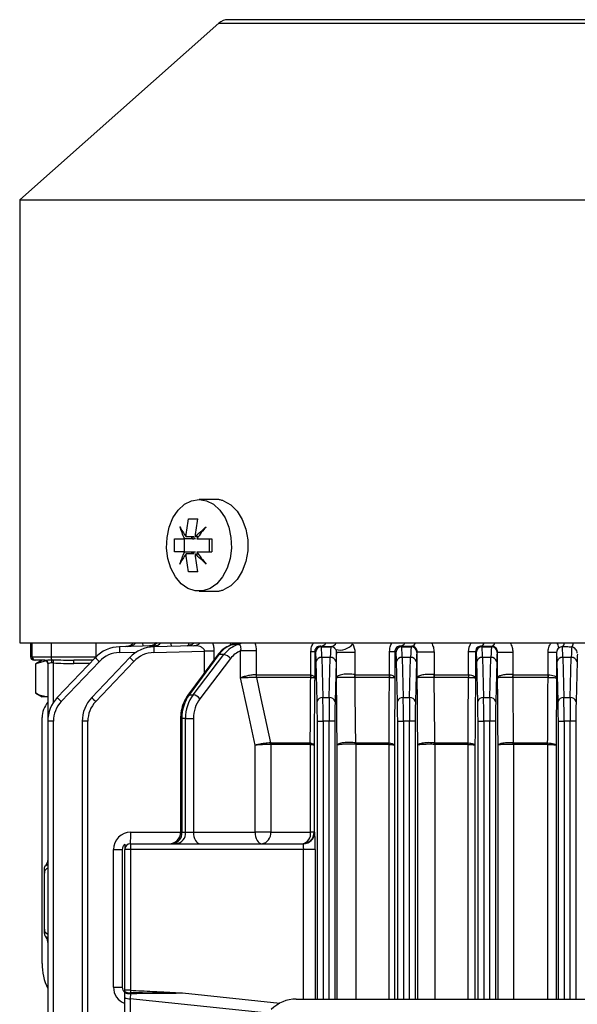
# Model space of a CAD drawing. Header units: millimetres. Extents: x -850 to -69, y -238 to 499.
# Tile 35 of 53: x -534 to -485, y 413 to 499. Entities that reach past the tile are written whole.
import ezdxf

# ---------------------------------------------------------------- set-up
doc = ezdxf.new("R2010")
doc.units = ezdxf.units.MM

msp = doc.modelspace()

# ---------------------------------------------------------------- linework, layer by layer
at = {"color": 7, "linetype": 'Continuous', "lineweight": 25}
for p, q in [((-516.324, 498.881), (-533.684, 483.497)), ((-516.324, 498.881), (-503.996, 498.881)), ((-432.94, 499.182), (-515.528, 499.182)), ((-503.996, 498.881), (-432.144, 498.881)), ((-533.684, 483.497), (-533.684, 444.882)), ((-533.684, 483.497), (-516.272, 483.497)), ((-516.272, 483.497), (-414.784, 483.497)), ((-516.624, 457.382), (-518.058, 457.382)), ((-519.346, 453.957), (-519.346, 452.807)), ((-518.635, 453.957), (-519.303, 453.957)), ((-518.515, 454.127), (-519.183, 454.127)), ((-518.735, 454.127), (-518.635, 453.957)), ((-518.635, 453.957), (-518.515, 453.957)), ((-518.515, 454.127), (-518.515, 453.957)), ((-518.352, 453.957), (-518.515, 453.957)), ((-518.118, 454.127), (-518.37, 454.127)), ((-517.187, 453.957), (-517.187, 452.807)), ((-519.303, 452.807), (-518.635, 452.807)), ((-518.515, 452.638), (-519.183, 452.638)), ((-518.635, 452.807), (-518.735, 452.638)), ((-518.635, 452.807), (-518.515, 452.807)), ((-518.515, 452.638), (-518.515, 452.807)), ((-518.515, 452.807), (-518.352, 452.807)), ((-518.37, 452.638), (-518.118, 452.638)), ((-518.058, 449.382), (-516.624, 449.382)), ((-533.684, 444.882), (-414.784, 444.882)), ((-532.734, 444.882), (-532.734, 443.682)), ((-532.598, 443.682), (-532.598, 444.882)), ((-530.95, 444.882), (-530.95, 443.682)), ((-527.029, 443.682), (-527.029, 444.882)), ((-521.978, 444.625), (-524.994, 444.546)), ((-522.98, 444.882), (-522.943, 444.6)), ((-518.513, 444.637), (-521.994, 444.546)), ((-515.305, 444.677), (-515.261, 444.882)), ((-515.121, 444.734), (-515.17, 444.72)), ((-507.443, 444.591), (-507.398, 444.546)), ((-507.398, 444.546), (-506.57, 444.546)), ((-506.57, 444.546), (-506.545, 444.572)), ((-500.462, 444.61), (-500.398, 444.546)), ((-500.398, 444.546), (-499.57, 444.546)), ((-499.57, 444.546), (-499.52, 444.596)), ((-493.45, 444.598), (-493.398, 444.546)), ((-493.398, 444.546), (-492.57, 444.546)), ((-492.57, 444.546), (-492.527, 444.589)), ((-532.734, 443.682), (-532.598, 443.682)), ((-532.598, 443.682), (-530.95, 443.682)), ((-530.95, 443.682), (-527.029, 443.682)), ((-527.091, 443.612), (-530.41, 440.114)), ((-524.091, 443.612), (-527.41, 440.114)), ((-527.029, 443.682), (-527.029, 443.675)), ((-524.994, 444.046), (-523.515, 444.085)), ((-521.994, 444.046), (-517.574, 444.162)), ((-516.454, 443.814), (-519.031, 440.317)), ((-516.339, 443.862), (-518.915, 440.364)), ((-518.573, 440.364), (-515.89, 443.862)), ((-516.758, 444.162), (-517.574, 444.162)), ((-517.574, 442.294), (-517.574, 444.162)), ((-516.758, 444.162), (-516.758, 443.402)), ((-515.89, 443.862), (-516.339, 443.862)), ((-514.444, 441.851), (-514.444, 444.183)), ((-513.086, 444.183), (-514.444, 444.183)), ((-513.086, 444.183), (-513.086, 442.114)), ((-508.303, 444.126), (-507.978, 444.126)), ((-508.303, 442.11), (-508.303, 444.126)), ((-507.978, 444.126), (-507.978, 441.851)), ((-507.897, 444.046), (-507.978, 444.126)), ((-507.352, 443.612), (-507.265, 440.114)), ((-506.616, 443.612), (-507.352, 443.612)), ((-506.703, 440.114), (-506.616, 443.612)), ((-506.075, 441.851), (-506.075, 444.037)), ((-504.476, 444.037), (-506.075, 444.037)), ((-504.476, 444.037), (-504.476, 442.114)), ((-501.447, 444.135), (-500.987, 444.135)), ((-501.447, 442.112), (-501.447, 444.135)), ((-500.987, 444.135), (-500.987, 441.851)), ((-500.897, 444.046), (-500.987, 444.135)), ((-500.352, 443.612), (-500.265, 440.114)), ((-499.616, 443.612), (-500.352, 443.612)), ((-499.703, 440.114), (-499.616, 443.612)), ((-499.041, 444.075), (-499.071, 444.046)), ((-499.041, 441.851), (-499.041, 444.075)), ((-497.579, 444.075), (-499.041, 444.075)), ((-497.579, 444.075), (-497.579, 442.114)), ((-493.967, 444.115), (-494.564, 444.115)), ((-494.564, 442.113), (-494.564, 444.115)), ((-493.967, 444.115), (-493.967, 441.851)), ((-493.897, 444.046), (-493.967, 444.115)), ((-493.352, 443.612), (-493.265, 440.114)), ((-492.616, 443.612), (-493.352, 443.612)), ((-492.703, 440.114), (-492.616, 443.612)), ((-492.042, 444.075), (-492.071, 444.046)), ((-492.042, 441.851), (-492.042, 444.075)), ((-492.042, 444.075), (-490.716, 444.075)), ((-490.716, 444.075), (-490.716, 442.114)), ((-486.901, 444.049), (-487.635, 444.049)), ((-487.635, 442.114), (-487.635, 444.049)), ((-486.901, 444.049), (-486.901, 441.851)), ((-486.897, 444.046), (-486.901, 444.049)), ((-486.352, 443.612), (-486.265, 440.114)), ((-485.616, 443.612), (-486.352, 443.612)), ((-485.703, 440.114), (-485.616, 443.612)), ((-532.299, 443.382), (-532.434, 443.382)), ((-531.48, 443.382), (-532.299, 443.382)), ((-531.734, 443.382), (-532.274, 443.071)), ((-531.382, 443.334), (-532.274, 443.07)), ((-532.274, 443.07), (-532.218, 443.088)), ((-532.274, 440.495), (-532.274, 443.07)), ((-531.234, 443.082), (-531.234, 438.049)), ((-531.2, 443.082), (-531.234, 443.082)), ((-530.747, 439.688), (-530.747, 443.144)), ((-530.061, 439.77), (-526.741, 443.268)), ((-527.309, 443.382), (-528.968, 443.382)), ((-527.594, 443.082), (-528.96, 443.082)), ((-527.061, 439.77), (-523.741, 443.268)), ((-515.308, 443.518), (-517.991, 440.02)), ((-507.765, 439.77), (-507.852, 443.268)), ((-506.116, 443.268), (-506.203, 439.77)), ((-500.765, 439.77), (-500.852, 443.268)), ((-499.116, 443.268), (-499.203, 439.77)), ((-493.765, 439.77), (-493.852, 443.268)), ((-492.116, 443.268), (-492.203, 439.77)), ((-486.765, 439.77), (-486.852, 443.268)), ((-485.116, 443.268), (-485.203, 439.77)), ((-513.083, 442.114), (-508.35, 442.114)), ((-508.327, 441.855), (-513.057, 441.855)), ((-504.476, 442.114), (-501.485, 442.114)), ((-501.467, 441.855), (-504.456, 441.855)), ((-497.579, 442.114), (-494.593, 442.114)), ((-494.579, 441.855), (-497.564, 441.855)), ((-490.716, 442.114), (-487.655, 442.114)), ((-487.646, 441.855), (-490.704, 441.855)), ((-532.274, 440.495), (-532.218, 440.477)), ((-532.274, 440.494), (-531.734, 440.182)), ((-531.219, 440.182), (-531.734, 440.182)), ((-518.915, 440.364), (-518.573, 440.364)), ((-507.265, 440.114), (-506.703, 440.114)), ((-500.265, 440.114), (-499.703, 440.114)), ((-493.265, 440.114), (-492.703, 440.114)), ((-486.265, 440.114), (-485.703, 440.114)), ((-531.734, 416.954), (-531.734, 438.382)), ((-530.747, 438.049), (-531.234, 438.049)), ((-531.234, 438.049), (-531.234, 338.716)), ((-530.747, 338.716), (-530.747, 438.049)), ((-527.747, 438.049), (-528.234, 438.049)), ((-528.234, 438.049), (-528.234, 338.716)), ((-527.747, 338.716), (-527.747, 438.049)), ((-519.661, 438.299), (-519.661, 428.382)), ((-519.557, 438.299), (-519.661, 438.299)), ((-519.236, 438.299), (-519.557, 438.299)), ((-519.557, 438.299), (-519.557, 428.382)), ((-519.236, 438.299), (-518.546, 438.299)), ((-519.236, 428.382), (-519.236, 438.299)), ((-518.546, 438.299), (-518.546, 428.382)), ((-507.747, 438.049), (-507.247, 438.049)), ((-507.747, 413.844), (-507.747, 438.049)), ((-506.721, 438.049), (-507.247, 438.049)), ((-507.247, 438.049), (-507.247, 413.844)), ((-506.221, 438.049), (-506.721, 438.049)), ((-506.721, 413.844), (-506.721, 438.049)), ((-506.221, 438.049), (-506.221, 413.844)), ((-500.747, 438.049), (-500.247, 438.049)), ((-500.747, 413.844), (-500.747, 438.049)), ((-499.721, 438.049), (-500.247, 438.049)), ((-500.247, 438.049), (-500.247, 413.844)), ((-499.221, 438.049), (-499.721, 438.049)), ((-499.721, 413.844), (-499.721, 438.049)), ((-499.221, 438.049), (-499.221, 413.844)), ((-493.747, 438.049), (-493.247, 438.049)), ((-493.747, 413.844), (-493.747, 438.049)), ((-492.721, 438.049), (-493.247, 438.049)), ((-493.247, 438.049), (-493.247, 413.844)), ((-492.221, 438.049), (-492.721, 438.049)), ((-492.721, 413.844), (-492.721, 438.049)), ((-492.221, 438.049), (-492.221, 413.844)), ((-486.747, 438.049), (-486.247, 438.049)), ((-486.747, 413.844), (-486.747, 438.049)), ((-485.721, 438.049), (-486.247, 438.049)), ((-486.247, 438.049), (-486.247, 413.844)), ((-485.221, 438.049), (-485.721, 438.049)), ((-485.721, 413.844), (-485.721, 438.049)), ((-485.221, 438.049), (-485.221, 413.844)), ((-513.169, 428.382), (-513.169, 435.973)), ((-511.824, 436.168), (-508.363, 436.168)), ((-511.812, 436.039), (-511.812, 428.382)), ((-511.811, 436.039), (-511.812, 436.039)), ((-508.351, 436.039), (-511.811, 436.039)), ((-508.339, 428.382), (-508.339, 436.038)), ((-508.036, 435.973), (-508.036, 428.382)), ((-506.024, 413.844), (-506.024, 435.973)), ((-504.418, 436.168), (-501.499, 436.168)), ((-501.489, 436.039), (-504.407, 436.039)), ((-504.407, 436.039), (-504.407, 413.844)), ((-501.479, 413.844), (-501.479, 436.038)), ((-501.037, 435.973), (-501.037, 413.844)), ((-498.995, 413.844), (-498.995, 435.973)), ((-497.528, 436.168), (-494.61, 436.168)), ((-494.603, 436.039), (-497.52, 436.039)), ((-497.52, 436.039), (-497.52, 413.844)), ((-494.596, 413.844), (-494.596, 436.038)), ((-494.012, 435.973), (-494.012, 413.844)), ((-491.998, 413.844), (-491.998, 435.973)), ((-490.669, 436.168), (-487.679, 436.168)), ((-487.674, 436.039), (-490.663, 436.039)), ((-490.663, 436.039), (-490.663, 413.844)), ((-487.669, 413.844), (-487.669, 436.039)), ((-486.944, 435.973), (-486.944, 413.844)), ((-524.008, 428.382), (-519.661, 428.382)), ((-519.661, 428.382), (-519.557, 428.382)), ((-519.557, 428.382), (-519.236, 428.382)), ((-519.236, 428.382), (-518.546, 428.382)), ((-518.546, 428.382), (-513.169, 428.382)), ((-511.812, 428.382), (-513.169, 428.382)), ((-511.812, 428.382), (-508.339, 428.382)), ((-508.036, 428.382), (-508.339, 428.382)), ((-508.036, 428.382), (-507.978, 428.382)), ((-524.034, 427.382), (-524.034, 426.882)), ((-524.034, 427.382), (-508.978, 427.382)), ((-525.508, 426.882), (-524.713, 426.882)), ((-525.508, 414.882), (-525.508, 426.882)), ((-524.713, 414.882), (-524.713, 426.882)), ((-524.034, 426.882), (-524.534, 426.882)), ((-524.534, 414.618), (-524.534, 426.882)), ((-524.034, 426.882), (-524.034, 414.618)), ((-508.939, 426.882), (-524.034, 426.882)), ((-507.939, 426.882), (-508.939, 426.882)), ((-508.939, 413.844), (-508.939, 426.882)), ((-507.939, 426.882), (-507.939, 413.844)), ((-531.534, 419.949), (-531.534, 424.815)), ((-531.475, 419.333), (-531.463, 419.318)), ((-525.508, 414.882), (-524.713, 414.882)), ((-524.034, 414.618), (-524.534, 414.618)), ((-524.534, 414), (-524.534, 414.405)), ((-519.492, 414.382), (-511.01, 413.494)), ((-524.534, 410.981), (-524.534, 414)), ((-524.041, 414.34), (-524.047, 413.879)), ((-524.047, 413.879), (-524.047, 410.86)), ((-512.078, 412.625), (-524.047, 413.879)), ((-509.588, 413.844), (-438.881, 413.844))]:
    msp.add_line(p, q, dxfattribs=at)
at = {"color": 7, "linetype": 'Continuous', "lineweight": 25, "flags": 128}
for points in [[(-518.058, 457.382), (-517.405, 457.275), (-516.788, 456.957), (-516.24, 456.447), (-515.789, 455.771), (-515.461, 454.967), (-515.272, 454.077), (-515.234, 453.15), (-515.348, 452.235), (-515.608, 451.382), (-516, 450.637), (-516.503, 450.041), (-517.09, 449.624), (-517.729, 449.41), (-518.386, 449.41), (-519.025, 449.624), (-519.612, 450.041), (-520.115, 450.637), (-520.507, 451.382), (-520.767, 452.235), (-520.881, 453.15), (-520.843, 454.077), (-520.655, 454.967), (-520.326, 455.771), (-519.876, 456.447), (-519.327, 456.957), (-518.71, 457.275), (-518.058, 457.382)], [(-515.916, 457.255), (-515.287, 456.907), (-514.733, 456.358), (-514.288, 455.638), (-513.976, 454.79), (-513.815, 453.861), (-513.815, 452.904), (-513.976, 451.975), (-514.288, 451.127), (-514.733, 450.407), (-515.287, 449.858), (-515.916, 449.509)], [(-513.169, 435.973), (-513.789, 438.829), (-514.444, 441.851)], [(-513.057, 441.855), (-512.666, 440.051), (-511.824, 436.168)], [(-518.546, 428.382), (-518.534, 428.187), (-518.501, 428), (-518.446, 427.827), (-518.373, 427.675), (-518.284, 427.551), (-518.182, 427.459), (-518.071, 427.402), (-517.956, 427.382)], [(-513.169, 428.382), (-513.158, 428.187), (-513.124, 428), (-513.07, 427.827), (-512.996, 427.675), (-512.907, 427.551), (-512.805, 427.459), (-512.695, 427.402), (-512.58, 427.382)]]:
    msp.add_lwpolyline(points, dxfattribs=at)
at = {"color": 7, "linetype": 'Continuous', "lineweight": 25}
for centre, radius, start, end in [((-515.528, 497.982), 1.2, 90, 131.54424), ((-524.915, 441.547), 3, 91.5, 136.5), ((-520.216, 444.296), 4.784, 177.00545, 182.99455), ((-524.475, 445.524), 0.964, 271.63451, 318.29232), ((-524.274, 445.523), 0.958, 271.65348, 318.02671), ((-521.915, 441.547), 3, 91.5, 136.5), ((-522.387, 445.516), 0.901, 271.79538, 315.36124), ((-517.216, 444.296), 4.784, 177.00545, 182.99455), ((-522.006, 445.514), 0.889, 271.81611, 314.77551), ((-519.118, 445.432), 0.81, 272.15099, 317.32443), ((-518.543, 445.428), 0.792, 272.16633, 316.41905), ((-515.309, 445.431), 0.723, 285.10978, 310.58385), ((-514.818, 445.418), 0.71, 285.31426, 311.00053), ((-507.397, 444.046), 0.5, 90.04597, 179.95403), ((-507.5, 445.166), 0.578, 275.71369, 330.61035), ((-506.571, 444.046), 0.5, 29.61523, 89.95391), ((-506.61, 445.14), 0.572, 276.5081, 333.24906), ((-505.822, 445.797), 1.536, 258.20316, 318.88283), ((-500.397, 444.046), 0.5, 90.04597, 179.95403), ((-500.538, 445.056), 0.452, 279.71563, 337.45253), ((-499.571, 444.046), 0.5, 0.04597, 89.95403), ((-499.605, 445.036), 0.448, 280.93793, 339.91701), ((-493.397, 444.046), 0.5, 90.04597, 179.95403), ((-493.568, 444.96), 0.38, 288.08102, 348.28673), ((-492.571, 444.046), 0.5, 0.04597, 89.95403), ((-492.658, 444.947), 0.381, 289.97789, 350.23619), ((-486.397, 444.046), 0.5, 129.47988, 179.95518), ((-487.332, 444.467), 0.618, 356.71985, 42.26638), ((-486.744, 444.916), 0.517, 312.58303, 356.33535), ((-486.061, 444.935), 0.639, 319.21084, 355.26614), ((-532.434, 443.682), 0.3, 180, 270), ((-532.299, 443.682), 0.3, 179.93359, 269.93344), ((-529.979, 443.651), 0.972, 178.14024, 194.07842), ((-522.172, 448.259), 6.767, 223.37043, 227.52502), ((-524.928, 441.547), 2.5, 91.5, 136.5), ((-519.172, 448.259), 6.767, 223.37043, 227.52502), ((-521.928, 441.547), 2.5, 91.5, 136.5), ((-516.349, 443.725), 0.137, 85.46084, 139.45151), ((-516.052, 442.924), 0.952, 38.60144, 80.19576), ((-507.409, 443.16), 0.455, 82.75815, 166.34371), ((-506.559, 443.16), 0.455, 13.65629, 97.24185), ((-500.409, 443.16), 0.455, 82.75815, 166.34371), ((-499.559, 443.16), 0.455, 13.65629, 97.24185), ((-493.409, 443.16), 0.455, 82.75815, 166.34371), ((-492.559, 443.16), 0.455, 13.65629, 97.24185), ((-486.409, 443.16), 0.455, 82.75815, 166.34371), ((-485.559, 443.16), 0.455, 13.65629, 97.24185), ((-531.534, 443.082), 0.3, 0, 90), ((-531.491, 443.092), 0.29, 358.0807, 87.94259), ((-531.54, 443.146), 0.674, 0.03304, 23.46154), ((-536.897, 443.623), 6.169, 355.54068, 358.04633), ((-531.831, 443.157), 2.872, 358.50461, 4.49436), ((-511.8, 442.12), 1.286, 180.27504, 191.89261), ((-511.799, 442.113), 1.284, 179.96802, 191.59821), ((-506.895, 442.113), 1.456, 179.96244, 190.20268), ((-506.889, 441.978), 1.42, 174.65249, 184.80701), ((-502.839, 441.994), 1.66, 175.76979, 184.71026), ((-502.839, 442.113), 1.637, 179.9606, 189.05525), ((-499.672, 442.113), 1.813, 179.96068, 188.16671), ((-499.663, 441.977), 1.789, 175.67578, 183.85067), ((-495.439, 441.994), 2.158, 176.78061, 183.65726), ((-495.468, 442.113), 2.112, 179.96255, 187.003), ((-492.175, 442.113), 2.417, 179.96516, 186.11103), ((-492.165, 441.976), 2.402, 176.71638, 182.84855), ((-487.668, 441.996), 3.06, 177.78259, 182.63095), ((-487.735, 442.113), 2.981, 179.96985, 184.9508), ((-483.998, 442.112), 3.657, 179.97444, 184.03321), ((-483.988, 441.972), 3.65, 177.7681, 181.81978), ((-528.234, 438.049), 3, 136.5, 180), ((-525.491, 444.762), 6.767, 223.37043, 227.52502), ((-525.234, 438.049), 3, 136.5, 180), ((-522.491, 444.762), 6.767, 223.37043, 227.52502), ((-518.926, 440.228), 0.137, 85.46489, 139.40779), ((-518.735, 439.426), 0.952, 38.60144, 80.19576), ((-507.322, 439.663), 0.455, 82.75815, 166.34371), ((-506.646, 439.663), 0.455, 13.65629, 97.24185), ((-500.322, 439.663), 0.455, 82.75815, 166.34371), ((-499.646, 439.663), 0.455, 13.65629, 97.24185), ((-493.322, 439.663), 0.455, 82.75815, 166.34371), ((-492.646, 439.663), 0.455, 13.65629, 97.24185), ((-486.322, 439.663), 0.455, 82.75815, 166.34371), ((-485.646, 439.663), 0.455, 13.65629, 97.24185), ((-529.734, 438.382), 2, 138.59038, 180), ((-528.247, 438.049), 2.5, 136.5, 180), ((-525.247, 438.049), 2.5, 136.5, 180), ((-512.456, 436.035), 0.644, 0.28581, 11.88372), ((-512.454, 436.039), 0.643, 359.96792, 11.57988), ((-509.057, 436.039), 0.706, 359.9634, 10.52727), ((-509.022, 436.103), 0.686, 354.49123, 4.953), ((-505.231, 436.101), 0.806, 355.64103, 4.84629), ((-505.203, 436.039), 0.795, 359.96083, 9.32294), ((-502.368, 436.039), 0.879, 359.96053, 8.42875), ((-502.342, 436.105), 0.865, 355.5411, 3.97879), ((-498.582, 436.1), 1.049, 356.683, 3.75802), ((-498.545, 436.039), 1.026, 359.96208, 7.20878), ((-495.774, 436.039), 1.171, 359.96449, 6.3102), ((-495.755, 436.107), 1.162, 356.61293, 2.94909), ((-492.16, 436.098), 1.488, 357.71534, 2.69943), ((-492.112, 436.039), 1.449, 359.9692, 5.09342), ((-489.443, 436.039), 1.769, 359.97372, 4.1688), ((-489.431, 436.109), 1.763, 357.69747, 1.88927), ((-524.008, 426.882), 1.5, 90, 180), ((-533.578, 428.133), 9.573, 355.50564, 1.49539), ((-520.661, 428.382), 1, 270, 0), ((-520.467, 428.289), 0.915, 277.37833, 5.84003), ((-520.146, 428.289), 0.915, 277.37833, 5.84003), ((-512.713, 428.28), 0.907, 278.45914, 6.48747), ((-509.036, 428.382), 1, 270.00982, 0.00982), ((-509.22, 428.254), 0.891, 281.94541, 8.29563), ((-508.978, 428.382), 1, 270.00982, 0.00982), ((-524.034, 426.882), 0.5, 90, 180), ((-531.049, 424.812), 0.485, 112.41526, 179.54507), ((-531.049, 419.953), 0.485, 180.45493, 247.58474), ((-526.734, 416.954), 5, 180, 205.84193), ((-524.008, 414.882), 1.5, 180, 249.46469), ((-524.157, 415.1), 0.695, 237.10464, 279.7481), ((-524.161, 415.346), 1.013, 248.38605, 276.80933), ((-524.159, 414.468), 0.6, 231.2963, 280.75469), ((-509.588, 410.774), 3.07, 90, 135)]:
    msp.add_arc(centre, radius, start, end, dxfattribs=at)
for centre, major_axis, ratio, start_param, end_param in [((-514.643, 441.797), (0, 3), 0.779016, 0.205816, 0.811578), ((-514.137, 441.797), (0, 3), 0.805643, 0.205816, 0.811578), ((-474.234, 445.622), (51.5, 0), 0.026186, 4.011589, 4.034189), ((-507.399, 441.547), (0, 3), 0.021822, 5.471607, 6.257005), ((-506.569, 441.547), (0, 3), 0.021822, 0.02618, 0.811578), ((-474.234, 445.771), (51.5, 0), 0.026186, 4.178036, 4.19916), ((-500.399, 441.547), (0, 3), 0.021822, 5.471607, 6.257005), ((-499.569, 441.547), (0, 3), 0.021822, 0.02618, 0.811578), ((-474.234, 445.85), (51.5, 0), 0.026186, 4.330011, 4.349249), ((-493.399, 441.547), (0, 3), 0.021822, 5.471607, 6.257005), ((-492.569, 441.547), (0, 3), 0.021822, 0.02618, 0.811578), ((-486.399, 441.547), (0, 3), 0.021822, 5.471607, 6.192307), ((-485.569, 441.547), (0, 3), 0.021822, 0.138989, 0.811578), ((-513.842, 441.797), (0, 2.5), 0.808305, 0.302547, 0.811578), ((-507.899, 441.547), (0, 2.5), 0.026186, 5.471607, 6.257005), ((-506.069, 441.547), (0, 2.5), 0.026186, 0.089677, 0.811578), ((-500.899, 441.547), (0, 2.5), 0.026186, 5.471607, 6.257005), ((-499.069, 441.547), (0, 2.5), 0.026186, 0.02618, 0.811578), ((-493.899, 441.547), (0, 2.5), 0.026186, 5.471607, 6.257005), ((-492.069, 441.547), (0, 2.5), 0.026186, 0.02618, 0.811578), ((-486.899, 441.547), (0, 2.5), 0.026186, 5.471607, 6.257005), ((-485.069, 441.547), (0, 2.5), 0.026186, 0.337454, 0.811578), ((-528.96, 443.682), (4.058, 0), 0.14786, 4.256349, 4.712389), ((-528.968, 443.682), (4.006, 0), 0.074891, 4.256349, 4.712389), ((-517.22, 438.299), (0, 3), 0.779016, 0.811578, 1.570796), ((-516.819, 438.299), (0, 3), 0.805643, 0.811578, 1.570796), ((-507.312, 438.049), (0, 3), 0.021822, 4.712389, 5.471607), ((-506.656, 438.049), (0, 3), 0.021822, 0.811578, 1.570796), ((-500.312, 438.049), (0, 3), 0.021822, 4.712389, 5.471607), ((-499.656, 438.049), (0, 3), 0.021822, 0.811578, 1.570796), ((-493.312, 438.049), (0, 3), 0.021822, 4.712389, 5.471607), ((-492.656, 438.049), (0, 3), 0.021822, 0.811578, 1.570796), ((-486.312, 438.049), (0, 3), 0.021822, 4.712389, 5.471607), ((-485.656, 438.049), (0, 3), 0.021822, 0.811578, 1.570796), ((-516.525, 438.299), (0, 2.5), 0.808305, 0.811578, 1.570796), ((-507.812, 438.049), (0, 2.5), 0.026186, 4.712389, 5.471607), ((-506.156, 438.049), (0, 2.5), 0.026186, 0.811578, 1.570796), ((-500.812, 438.049), (0, 2.5), 0.026186, 4.712389, 5.471607), ((-499.156, 438.049), (0, 2.5), 0.026186, 0.811578, 1.570796), ((-493.812, 438.049), (0, 2.5), 0.026186, 4.712389, 5.471607), ((-492.156, 438.049), (0, 2.5), 0.026186, 0.811578, 1.570796), ((-486.812, 438.049), (0, 2.5), 0.026186, 4.712389, 5.471607), ((-485.156, 438.049), (0, 2.5), 0.026186, 0.811578, 1.570796), ((-507.978, 426.882), (0, 1.5), 0.026186, 4.712389, 6.283185), ((-508.978, 426.882), (0, 0.5), 0.078558, 4.712389, 6.283185)]:
    msp.add_ellipse(centre, major_axis=major_axis, ratio=ratio, start_param=start_param, end_param=end_param, dxfattribs=at)
for points, knots in [([(-515.916, 457.255), (-515.964, 457.272), (-516.058, 457.304), (-516.2, 457.339), (-516.342, 457.364), (-516.483, 457.38), (-516.577, 457.381), (-516.624, 457.382)], [0, 0, 0, 0, 0.202583, 0.403872, 0.60387, 0.802578, 1, 1, 1, 1]), ([(-516.624, 449.382), (-516.577, 449.383), (-516.483, 449.385), (-516.342, 449.401), (-516.2, 449.426), (-516.058, 449.461), (-515.964, 449.493), (-515.916, 449.509)], [0, 0, 0, 0, 0.197422, 0.39613, 0.596128, 0.797417, 1, 1, 1, 1]), ([(-523.877, 444.792), (-523.908, 444.763), (-524.009, 444.666), (-524.223, 444.569), (-524.391, 444.575), (-524.447, 444.577)], [0, 0, 0, 0, 0.2270687, 0.7433121, 1, 1, 1, 1]), ([(-521.806, 444.887), (-521.806, 444.887), (-521.801, 444.898), (-521.822, 444.856), (-521.922, 444.756), (-522.115, 444.634), (-522.286, 444.636), (-522.361, 444.637)], [0, 0, 0, 0, 0.004352, 0.185754, 0.421046, 0.7457, 1, 1, 1, 1]), ([(-521.644, 444.555), (-521.688, 444.574), (-521.796, 444.621), (-521.91, 444.623), (-521.978, 444.625)], [0, 0, 0, 0, 0.40546, 1, 1, 1, 1]), ([(-520.535, 444.882), (-520.512, 444.793), (-520.488, 444.698), (-520.48, 444.59), (-520.48, 444.585)], [0, 0, 0, 0, 0.954382, 1, 1, 1, 1]), ([(-518.781, 444.739), (-518.787, 444.732), (-518.801, 444.716), (-518.93, 444.629), (-519.04, 444.639), (-519.085, 444.642)], [0, 0, 0, 0, 0.310094, 0.711079, 1, 1, 1, 1]), ([(-518.969, 444.643), (-518.965, 444.674), (-518.956, 444.761), (-518.932, 444.835), (-518.917, 444.882)], [0, 0, 0, 0, 0.3629644, 1, 1, 1, 1]), ([(-517.574, 444.162), (-517.571, 444.216), (-517.587, 444.269), (-517.639, 444.357), (-517.674, 444.392), (-517.787, 444.485), (-517.875, 444.526), (-518.141, 444.62), (-518.328, 444.642), (-518.513, 444.637)], [0, 0, 0, 0, 0.125, 0.125, 0.25, 0.25, 0.5, 0.5, 1, 1, 1, 1]), ([(-516.876, 444.882), (-516.839, 444.776), (-516.809, 444.66), (-516.768, 444.416), (-516.758, 444.29), (-516.758, 444.162)], [0, 0, 0, 0, 0.5, 0.5, 1, 1, 1, 1]), ([(-515.157, 444.73), (-515.273, 444.693), (-515.584, 444.593), (-516.043, 444.301), (-516.319, 443.974), (-516.454, 443.814)], [0, 0, 0, 0, 0.234105, 0.625647, 1, 1, 1, 1]), ([(-515.031, 444.794), (-515.03, 444.796), (-515.024, 444.804), (-515.07, 444.757), (-515.142, 444.74), (-515.173, 444.733)], [0, 0, 0, 0, 0.132896, 0.614794, 1, 1, 1, 1]), ([(-514.631, 444.734), (-514.713, 444.733), (-514.795, 444.733), (-514.877, 444.733), (-514.958, 444.733), (-515.04, 444.733), (-515.121, 444.734)], [0, 0, 0, 0, 0.0004019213, 0.0004019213, 0.0004019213, 0.0008038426, 0.0008038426, 0.0008038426, 0.0008038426]), ([(-514.444, 444.183), (-514.419, 444.247), (-514.403, 444.313), (-514.393, 444.442), (-514.4, 444.505), (-514.456, 444.668), (-514.538, 444.735), (-514.631, 444.734)], [0, 0, 0, 0, 0.25, 0.25, 0.5, 0.5, 1, 1, 1, 1]), ([(-508.303, 444.126), (-508.303, 444.265), (-508.284, 444.401), (-508.211, 444.657), (-508.159, 444.776), (-508.095, 444.882)], [0, 0, 0, 0, 0.5, 0.5, 1, 1, 1, 1]), ([(-507.443, 444.591), (-507.544, 444.598), (-507.644, 444.58), (-507.789, 444.499), (-507.836, 444.463), (-507.903, 444.379), (-507.925, 444.346), (-507.953, 444.278), (-507.961, 444.253), (-507.974, 444.194), (-507.978, 444.161), (-507.978, 444.126)], [0, 0, 0, 0, 0.5, 0.5, 0.75, 0.75, 0.875, 0.875, 0.9375, 0.9375, 1, 1, 1, 1]), ([(-506.136, 444.293), (-506.165, 444.349), (-506.197, 444.39), (-506.265, 444.458), (-506.299, 444.484), (-506.404, 444.547), (-506.474, 444.567), (-506.545, 444.572)], [0, 0, 0, 0, 0.25, 0.25, 0.5, 0.5, 1, 1, 1, 1]), ([(-501.447, 444.135), (-501.447, 444.269), (-501.429, 444.402), (-501.361, 444.653), (-501.31, 444.774), (-501.246, 444.882)], [0, 0, 0, 0, 0.5, 0.5, 1, 1, 1, 1]), ([(-500.462, 444.61), (-500.514, 444.613), (-500.566, 444.608), (-500.668, 444.583), (-500.719, 444.562), (-500.817, 444.5), (-500.865, 444.459), (-500.927, 444.367), (-500.947, 444.33), (-500.977, 444.242), (-500.987, 444.189), (-500.987, 444.135)], [0, 0, 0, 0, 0.25, 0.25, 0.5, 0.5, 0.75, 0.75, 0.875, 0.875, 1, 1, 1, 1]), ([(-499.041, 444.075), (-499.041, 444.173), (-499.069, 444.261), (-499.14, 444.393), (-499.184, 444.443), (-499.322, 444.559), (-499.422, 444.592), (-499.52, 444.596)], [0, 0, 0, 0, 0.25, 0.25, 0.5, 0.5, 1, 1, 1, 1]), ([(-497.805, 444.882), (-497.733, 444.764), (-497.677, 444.635), (-497.599, 444.361), (-497.579, 444.22), (-497.579, 444.075)], [0, 0, 0, 0, 0.5, 0.5, 1, 1, 1, 1]), ([(-493.45, 444.598), (-493.561, 444.602), (-493.67, 444.574), (-493.819, 444.466), (-493.865, 444.419), (-493.94, 444.29), (-493.967, 444.204), (-493.967, 444.115)], [0, 0, 0, 0, 0.5, 0.5, 0.75, 0.75, 1, 1, 1, 1]), ([(-492.042, 444.075), (-492.042, 444.157), (-492.062, 444.235), (-492.124, 444.366), (-492.167, 444.42), (-492.308, 444.546), (-492.418, 444.586), (-492.527, 444.589)], [0, 0, 0, 0, 0.25, 0.25, 0.5, 0.5, 1, 1, 1, 1]), ([(-490.944, 444.882), (-490.87, 444.763), (-490.813, 444.633), (-490.735, 444.359), (-490.716, 444.219), (-490.716, 444.075)], [0, 0, 0, 0, 0.5, 0.5, 1, 1, 1, 1]), ([(-487.635, 444.049), (-487.635, 444.199), (-487.614, 444.344), (-487.528, 444.627), (-487.466, 444.761), (-487.385, 444.882)], [0, 0, 0, 0, 0.5, 0.5, 1, 1, 1, 1]), ([(-486.715, 444.432), (-486.768, 444.39), (-486.814, 444.337), (-486.881, 444.206), (-486.901, 444.128), (-486.901, 444.049)], [0, 0, 0, 0, 0.5, 0.5, 1, 1, 1, 1]), ([(-485.578, 444.518), (-485.73, 444.522), (-485.881, 444.525), (-486.033, 444.528), (-486.153, 444.53), (-486.273, 444.533), (-486.393, 444.535)], [0, 0, 0, 0, 0.0004622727, 0.0004622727, 0.0004622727, 0.0008282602, 0.0008282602, 0.0008282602, 0.0008282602]), ([(-485.094, 443.991), (-485.106, 444.12), (-485.153, 444.247), (-485.324, 444.444), (-485.446, 444.509), (-485.578, 444.518)], [0, 0, 0, 0, 0.5, 0.5, 1, 1, 1, 1]), ([(-506.075, 444.037), (-506.075, 444.088), (-506.081, 444.136), (-506.103, 444.222), (-506.118, 444.259), (-506.136, 444.293)], [0, 0, 0, 0, 0.5, 0.5, 1, 1, 1, 1]), ([(-531.48, 443.382), (-531.411, 443.382), (-531.326, 443.39), (-531.137, 443.405), (-531.032, 443.412), (-530.922, 443.414)], [0, 0, 0, 0, 0.5, 0.5, 1, 1, 1, 1]), ([(-530.866, 443.146), (-530.942, 443.141), (-531.012, 443.126), (-531.126, 443.097), (-531.172, 443.082), (-531.2, 443.082)], [0, 0, 0, 0, 0.5, 0.5, 1, 1, 1, 1]), ([(-513.086, 442.114), (-513.168, 442.112), (-513.268, 442.103), (-513.492, 442.074), (-513.615, 442.054), (-513.863, 442.006), (-513.99, 441.977), (-514.23, 441.916), (-514.345, 441.883), (-514.444, 441.851)], [0, 0, 0, 0, 0.25, 0.25, 0.5, 0.5, 0.75, 0.75, 1, 1, 1, 1]), ([(-513.058, 441.855), (-513.141, 441.855), (-513.241, 441.855), (-513.469, 441.855), (-513.593, 441.854), (-513.847, 441.853), (-513.977, 441.853), (-514.223, 441.852), (-514.341, 441.851), (-514.444, 441.851)], [0, 0, 0, 0, 0.25, 0.25, 0.5, 0.5, 0.75, 0.75, 1, 1, 1, 1]), ([(-508.363, 436.168), (-508.356, 437.17), (-508.35, 438.173), (-508.344, 439.177), (-508.338, 440.069), (-508.333, 440.962), (-508.327, 441.855)], [0, 0, 0, 0, 0.003215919, 0.003215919, 0.003215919, 0.006072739, 0.006072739, 0.006072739, 0.006072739]), ([(-508.304, 441.859), (-508.202, 441.858), (-508.123, 441.857), (-508.04, 441.854), (-508.018, 441.854), (-507.988, 441.852), (-507.98, 441.852), (-507.978, 441.851)], [0, 0, 0, 0, 0.5, 0.5, 0.75, 0.75, 1, 1, 1, 1]), ([(-508.303, 442.11), (-508.201, 442.076), (-508.122, 442.035), (-508.039, 441.969), (-508.018, 441.946), (-507.988, 441.899), (-507.98, 441.875), (-507.978, 441.851)], [0, 0, 0, 0, 0.5, 0.5, 0.75, 0.75, 1, 1, 1, 1]), ([(-507.978, 441.851), (-507.987, 440.872), (-507.997, 439.895), (-508.007, 438.918), (-508.016, 437.936), (-508.026, 436.954), (-508.036, 435.973)], [0, 0, 0, 0, 0.003131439, 0.003131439, 0.003131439, 0.006283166, 0.006283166, 0.006283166, 0.006283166]), ([(-504.495, 442.116), (-504.569, 442.133), (-504.649, 442.145), (-504.822, 442.164), (-504.913, 442.169), (-505.186, 442.173), (-505.375, 442.159), (-505.696, 442.103), (-505.831, 442.061), (-505.972, 441.988), (-506.008, 441.961), (-506.058, 441.907), (-506.072, 441.879), (-506.075, 441.851)], [0, 0, 0, 0, 0.125, 0.125, 0.25, 0.25, 0.5, 0.5, 0.75, 0.75, 0.875, 0.875, 1, 1, 1, 1]), ([(-504.494, 441.857), (-504.568, 441.858), (-504.648, 441.858), (-504.82, 441.859), (-504.911, 441.859), (-505.185, 441.859), (-505.373, 441.858), (-505.695, 441.857), (-505.831, 441.856), (-505.971, 441.854), (-506.008, 441.854), (-506.058, 441.852), (-506.072, 441.851), (-506.075, 441.851)], [0, 0, 0, 0, 0.125, 0.125, 0.25, 0.25, 0.5, 0.5, 0.75, 0.75, 0.875, 0.875, 1, 1, 1, 1]), ([(-506.024, 435.973), (-506.031, 436.798), (-506.038, 437.624), (-506.045, 438.449), (-506.055, 439.583), (-506.065, 440.716), (-506.075, 441.851)], [0, 0, 0, 0, 0.002609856, 0.002609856, 0.002609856, 0.006191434, 0.006191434, 0.006191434, 0.006191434]), ([(-504.494, 441.857), (-504.482, 440.807), (-504.47, 439.757), (-504.457, 438.708), (-504.448, 437.861), (-504.438, 437.015), (-504.428, 436.169)], [0.000131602, 0.000131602, 0.000131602, 0.000131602, 0.003445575, 0.003445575, 0.003445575, 0.006120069, 0.006120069, 0.006120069, 0.006120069]), ([(-501.499, 436.168), (-501.493, 437.167), (-501.488, 438.166), (-501.482, 439.166), (-501.477, 440.062), (-501.472, 440.959), (-501.467, 441.855)], [0, 0, 0, 0, 0.003152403, 0.003152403, 0.003152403, 0.005978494, 0.005978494, 0.005978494, 0.005978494]), ([(-501.448, 441.857), (-501.378, 441.857), (-501.315, 441.856), (-501.203, 441.855), (-501.154, 441.855), (-501.035, 441.853), (-500.991, 441.852), (-500.987, 441.851)], [0, 0, 0, 0, 0.25, 0.25, 0.5, 0.5, 1, 1, 1, 1]), ([(-501.447, 442.112), (-501.377, 442.097), (-501.314, 442.08), (-501.202, 442.042), (-501.153, 442.02), (-501.035, 441.953), (-500.991, 441.901), (-500.987, 441.851)], [0, 0, 0, 0, 0.25, 0.25, 0.5, 0.5, 1, 1, 1, 1]), ([(-500.987, 441.851), (-500.995, 440.869), (-501.003, 439.888), (-501.012, 438.907), (-501.02, 437.929), (-501.028, 436.951), (-501.037, 435.973)], [0, 0, 0, 0, 0.003095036, 0.003095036, 0.003095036, 0.006182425, 0.006182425, 0.006182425, 0.006182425]), ([(-497.594, 442.115), (-497.67, 442.126), (-497.75, 442.133), (-497.916, 442.142), (-498.002, 442.144), (-498.171, 442.14), (-498.257, 442.135), (-498.418, 442.119), (-498.495, 442.109), (-498.711, 442.068), (-498.829, 442.031), (-498.992, 441.946), (-499.037, 441.898), (-499.041, 441.851)], [0, 0, 0, 0, 0.125, 0.125, 0.25, 0.25, 0.375, 0.375, 0.5, 0.5, 0.75, 0.75, 1, 1, 1, 1]), ([(-497.593, 441.856), (-497.669, 441.856), (-497.748, 441.857), (-497.915, 441.857), (-498.001, 441.857), (-498.17, 441.857), (-498.255, 441.857), (-498.417, 441.856), (-498.494, 441.856), (-498.71, 441.855), (-498.828, 441.855), (-498.991, 441.853), (-499.037, 441.852), (-499.041, 441.851)], [0, 0, 0, 0, 0.125, 0.125, 0.25, 0.25, 0.375, 0.375, 0.5, 0.5, 0.75, 0.75, 1, 1, 1, 1]), ([(-498.995, 435.973), (-499.002, 436.85), (-499.009, 437.728), (-499.016, 438.606), (-499.024, 439.688), (-499.033, 440.769), (-499.041, 441.851)], [0, 0, 0, 0, 0.002749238, 0.002749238, 0.002749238, 0.006135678, 0.006135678, 0.006135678, 0.006135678]), ([(-497.593, 441.856), (-497.583, 440.859), (-497.573, 439.862), (-497.563, 438.865), (-497.553, 437.966), (-497.544, 437.067), (-497.535, 436.168)], [0.000131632, 0.000131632, 0.000131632, 0.000131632, 0.003252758, 0.003252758, 0.003252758, 0.006067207, 0.006067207, 0.006067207, 0.006067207]), ([(-494.61, 436.168), (-494.605, 437.162), (-494.599, 438.156), (-494.594, 439.151), (-494.589, 440.052), (-494.584, 440.954), (-494.579, 441.855)], [0, 0, 0, 0, 0.003111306, 0.003111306, 0.003111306, 0.005931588, 0.005931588, 0.005931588, 0.005931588]), ([(-494.565, 441.856), (-494.387, 441.856), (-494.238, 441.855), (-494.082, 441.853), (-494.041, 441.853), (-493.985, 441.852), (-493.969, 441.851), (-493.967, 441.851)], [0, 0, 0, 0, 0.5, 0.5, 0.75, 0.75, 1, 1, 1, 1]), ([(-494.564, 442.113), (-494.386, 442.089), (-494.237, 442.051), (-494.082, 441.982), (-494.041, 441.957), (-493.985, 441.905), (-493.969, 441.878), (-493.967, 441.851)], [0, 0, 0, 0, 0.5, 0.5, 0.75, 0.75, 1, 1, 1, 1]), ([(-493.967, 441.851), (-493.974, 440.864), (-493.982, 439.878), (-493.99, 438.892), (-493.997, 437.919), (-494.005, 436.946), (-494.012, 435.973)], [0, 0, 0, 0, 0.003086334, 0.003086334, 0.003086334, 0.006132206, 0.006132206, 0.006132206, 0.006132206]), ([(-490.725, 442.115), (-490.801, 442.121), (-490.878, 442.125), (-491.035, 442.127), (-491.115, 442.126), (-491.348, 442.115), (-491.498, 442.097), (-491.751, 442.045), (-491.855, 442.011), (-491.962, 441.954), (-491.99, 441.934), (-492.029, 441.893), (-492.04, 441.872), (-492.042, 441.851)], [0, 0, 0, 0, 0.125, 0.125, 0.25, 0.25, 0.5, 0.5, 0.75, 0.75, 0.875, 0.875, 1, 1, 1, 1]), ([(-490.724, 441.856), (-490.8, 441.856), (-490.877, 441.856), (-491.034, 441.856), (-491.114, 441.856), (-491.347, 441.856), (-491.497, 441.855), (-491.751, 441.854), (-491.855, 441.854), (-491.962, 441.853), (-491.99, 441.852), (-492.029, 441.852), (-492.04, 441.851), (-492.042, 441.851)], [0, 0, 0, 0, 0.125, 0.125, 0.25, 0.25, 0.5, 0.5, 0.75, 0.75, 0.875, 0.875, 1, 1, 1, 1]), ([(-491.998, 435.973), (-492.005, 436.882), (-492.012, 437.791), (-492.018, 438.7), (-492.026, 439.75), (-492.034, 440.8), (-492.042, 441.851)], [0, 0, 0, 0, 0.002832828, 0.002832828, 0.002832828, 0.006106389, 0.006106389, 0.006106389, 0.006106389]), ([(-490.724, 441.856), (-490.716, 440.89), (-490.707, 439.924), (-490.699, 438.958), (-490.69, 438.028), (-490.682, 437.098), (-490.674, 436.168)], [0.000131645, 0.000131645, 0.000131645, 0.000131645, 0.003141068, 0.003141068, 0.003141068, 0.006039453, 0.006039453, 0.006039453, 0.006039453]), ([(-487.679, 436.168), (-487.673, 437.156), (-487.667, 438.144), (-487.662, 439.132), (-487.656, 440.04), (-487.651, 440.947), (-487.646, 441.855)], [0, 0, 0, 0, 0.003077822, 0.003077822, 0.003077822, 0.005905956, 0.005905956, 0.005905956, 0.005905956]), ([(-487.636, 441.856), (-487.425, 441.855), (-487.241, 441.855), (-487.045, 441.853), (-486.994, 441.853), (-486.923, 441.852), (-486.904, 441.851), (-486.901, 441.851)], [0, 0, 0, 0, 0.5, 0.5, 0.75, 0.75, 1, 1, 1, 1]), ([(-487.635, 442.114), (-487.424, 442.096), (-487.24, 442.061), (-487.045, 441.99), (-486.994, 441.964), (-486.923, 441.909), (-486.904, 441.879), (-486.901, 441.851)], [0, 0, 0, 0, 0.5, 0.5, 0.75, 0.75, 1, 1, 1, 1]), ([(-486.901, 441.851), (-486.908, 440.858), (-486.915, 439.866), (-486.923, 438.873), (-486.93, 437.906), (-486.937, 436.939), (-486.944, 435.973)], [0, 0, 0, 0, 0.003092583, 0.003092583, 0.003092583, 0.00610474, 0.00610474, 0.00610474, 0.00610474]), ([(-519.031, 440.317), (-519.103, 440.21), (-519.305, 439.911), (-519.536, 439.336), (-519.65, 438.75), (-519.659, 438.401), (-519.661, 438.299)], [0, 0, 0, 0, 0.188011, 0.52397, 0.861927, 1, 1, 1, 1]), ([(-511.826, 436.168), (-511.907, 436.166), (-512.004, 436.16), (-512.224, 436.139), (-512.344, 436.124), (-512.59, 436.089), (-512.716, 436.067), (-512.955, 436.022), (-513.07, 435.997), (-513.169, 435.973)], [0, 0, 0, 0, 0.25, 0.25, 0.5, 0.5, 0.75, 0.75, 1, 1, 1, 1]), ([(-511.812, 436.039), (-511.893, 436.038), (-511.991, 436.036), (-512.212, 436.029), (-512.333, 436.024), (-512.582, 436.012), (-512.71, 436.005), (-512.951, 435.989), (-513.068, 435.981), (-513.169, 435.973)], [0, 0, 0, 0, 0.25, 0.25, 0.5, 0.5, 0.75, 0.75, 1, 1, 1, 1]), ([(-508.339, 436.038), (-508.245, 436.029), (-508.172, 436.019), (-508.067, 435.997), (-508.039, 435.985), (-508.036, 435.973)], [0, 0, 0, 0, 0.5, 0.5, 1, 1, 1, 1]), ([(-508.338, 436.163), (-508.244, 436.137), (-508.172, 436.108), (-508.067, 436.043), (-508.039, 436.008), (-508.036, 435.973)], [0, 0, 0, 0, 0.5, 0.5, 1, 1, 1, 1]), ([(-504.428, 436.169), (-504.501, 436.181), (-504.581, 436.191), (-504.751, 436.206), (-504.841, 436.21), (-505.112, 436.215), (-505.299, 436.205), (-505.626, 436.165), (-505.766, 436.135), (-505.915, 436.079), (-505.953, 436.058), (-506.006, 436.017), (-506.022, 435.994), (-506.024, 435.973)], [0, 0, 0, 0, 0.125, 0.125, 0.25, 0.25, 0.5, 0.5, 0.75, 0.75, 0.875, 0.875, 1, 1, 1, 1]), ([(-504.427, 436.039), (-504.501, 436.044), (-504.58, 436.047), (-504.75, 436.052), (-504.84, 436.053), (-505.111, 436.055), (-505.299, 436.052), (-505.625, 436.038), (-505.766, 436.028), (-505.914, 436.009), (-505.953, 436.002), (-506.006, 435.988), (-506.021, 435.98), (-506.024, 435.973)], [0, 0, 0, 0, 0.125, 0.125, 0.25, 0.25, 0.5, 0.5, 0.75, 0.75, 0.875, 0.875, 1, 1, 1, 1]), ([(-501.479, 436.165), (-501.412, 436.154), (-501.352, 436.142), (-501.245, 436.114), (-501.198, 436.098), (-501.084, 436.048), (-501.041, 436.01), (-501.037, 435.973)], [0, 0, 0, 0, 0.25, 0.25, 0.5, 0.5, 1, 1, 1, 1]), ([(-501.479, 436.038), (-501.413, 436.034), (-501.353, 436.03), (-501.246, 436.021), (-501.198, 436.015), (-501.084, 435.998), (-501.041, 435.985), (-501.037, 435.973)], [0, 0, 0, 0, 0.25, 0.25, 0.5, 0.5, 1, 1, 1, 1]), ([(-497.535, 436.168), (-497.611, 436.176), (-497.69, 436.182), (-497.854, 436.19), (-497.94, 436.191), (-498.108, 436.189), (-498.192, 436.186), (-498.354, 436.175), (-498.432, 436.167), (-498.578, 436.147), (-498.644, 436.136), (-498.763, 436.109), (-498.816, 436.094), (-498.943, 436.046), (-498.991, 436.009), (-498.995, 435.973)], [0, 0, 0, 0, 0.125, 0.125, 0.25, 0.25, 0.375, 0.375, 0.5, 0.5, 0.625, 0.625, 0.75, 0.75, 1, 1, 1, 1]), ([(-497.535, 436.039), (-497.61, 436.042), (-497.689, 436.044), (-497.854, 436.046), (-497.939, 436.047), (-498.107, 436.046), (-498.192, 436.045), (-498.354, 436.041), (-498.431, 436.038), (-498.578, 436.032), (-498.644, 436.028), (-498.763, 436.019), (-498.815, 436.014), (-498.943, 435.998), (-498.991, 435.985), (-498.995, 435.973)], [0, 0, 0, 0, 0.125, 0.125, 0.25, 0.25, 0.375, 0.375, 0.5, 0.5, 0.625, 0.625, 0.75, 0.75, 1, 1, 1, 1]), ([(-494.596, 436.038), (-494.51, 436.035), (-494.433, 436.032), (-494.291, 436.022), (-494.229, 436.017), (-494.127, 436.006), (-494.086, 435.999), (-494.031, 435.986), (-494.015, 435.98), (-494.012, 435.973)], [0, 0, 0, 0, 0.25, 0.25, 0.5, 0.5, 0.75, 0.75, 1, 1, 1, 1]), ([(-494.595, 436.167), (-494.51, 436.158), (-494.432, 436.147), (-494.291, 436.12), (-494.229, 436.104), (-494.127, 436.07), (-494.086, 436.052), (-494.03, 436.013), (-494.015, 435.993), (-494.012, 435.973)], [0, 0, 0, 0, 0.25, 0.25, 0.5, 0.5, 0.75, 0.75, 1, 1, 1, 1]), ([(-490.674, 436.168), (-490.748, 436.173), (-490.825, 436.176), (-490.98, 436.178), (-491.059, 436.177), (-491.291, 436.17), (-491.441, 436.157), (-491.698, 436.119), (-491.805, 436.094), (-491.916, 436.051), (-491.945, 436.036), (-491.985, 436.005), (-491.996, 435.989), (-491.998, 435.973)], [0, 0, 0, 0, 0.125, 0.125, 0.25, 0.25, 0.5, 0.5, 0.75, 0.75, 0.875, 0.875, 1, 1, 1, 1]), ([(-490.673, 436.039), (-490.748, 436.04), (-490.824, 436.041), (-490.979, 436.042), (-491.059, 436.042), (-491.29, 436.039), (-491.44, 436.035), (-491.697, 436.022), (-491.804, 436.014), (-491.916, 435.999), (-491.944, 435.994), (-491.985, 435.984), (-491.996, 435.978), (-491.998, 435.973)], [0, 0, 0, 0, 0.125, 0.125, 0.25, 0.25, 0.5, 0.5, 0.75, 0.75, 0.875, 0.875, 1, 1, 1, 1]), ([(-487.669, 436.168), (-487.464, 436.154), (-487.283, 436.128), (-487.088, 436.076), (-487.037, 436.057), (-486.966, 436.016), (-486.947, 435.994), (-486.944, 435.973)], [0, 0, 0, 0, 0.5, 0.5, 0.75, 0.75, 1, 1, 1, 1]), ([(-487.669, 436.039), (-487.464, 436.034), (-487.283, 436.025), (-487.089, 436.008), (-487.038, 436.001), (-486.967, 435.987), (-486.947, 435.98), (-486.944, 435.973)], [0, 0, 0, 0, 0.5, 0.5, 0.75, 0.75, 1, 1, 1, 1]), ([(-531.244, 426.034), (-531.245, 425.98), (-531.246, 425.847), (-531.315, 425.663), (-531.403, 425.516), (-531.471, 425.437), (-531.5, 425.413), (-531.512, 425.404)], [0, 0, 0, 0, 0.1920241, 0.4723972, 0.7023923, 0.8850648, 1, 1, 1, 1]), ([(-531.475, 425.432), (-531.457, 425.446), (-531.422, 425.472), (-531.345, 425.523), (-531.278, 425.568), (-531.242, 425.595), (-531.234, 425.602), (-531.234, 425.602)], [0, 0, 0, 0, 0.30603, 0.613827, 0.904929, 0.998016, 1, 1, 1, 1]), ([(-531.534, 419.57), (-531.534, 419.659), (-531.534, 419.739), (-531.534, 419.866), (-531.534, 419.916), (-531.534, 419.949)], [0, 0, 0, 0, 0.5, 0.5, 1, 1, 1, 1]), ([(-531.234, 419.163), (-531.234, 419.163), (-531.242, 419.17), (-531.278, 419.197), (-531.345, 419.242), (-531.422, 419.293), (-531.457, 419.319), (-531.475, 419.333)], [0, 0, 0, 0, 0.001984, 0.095071, 0.386173, 0.69397, 1, 1, 1, 1]), ([(-531.464, 419.317), (-531.463, 419.316), (-531.438, 419.293), (-531.362, 419.19), (-531.257, 418.979), (-531.244, 418.797), (-531.238, 418.7)], [0, 0, 0, 0, 0.0041, 0.272937, 0.611732, 1, 1, 1, 1]), ([(-524.039, 414.415), (-523.343, 414.41), (-522.646, 414.405), (-521.95, 414.4), (-521.601, 414.398), (-521.251, 414.395), (-520.902, 414.393), (-520.728, 414.391), (-520.553, 414.39), (-520.378, 414.389), (-520.291, 414.388), (-520.204, 414.388), (-520.117, 414.387), (-519.979, 414.386), (-519.842, 414.385), (-519.704, 414.384), (-519.675, 414.384), (-519.645, 414.384), (-519.616, 414.383), (-519.575, 414.383), (-519.533, 414.383), (-519.492, 414.382)], [0.000594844, 0.000594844, 0.000594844, 0.000594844, 0.00268449, 0.00268449, 0.00268449, 0.003732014, 0.003732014, 0.003732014, 0.004255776, 0.004255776, 0.004255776, 0.004517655, 0.004517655, 0.004517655, 0.004930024, 0.004930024, 0.004930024, 0.005018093, 0.005018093, 0.005018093, 0.005142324, 0.005142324, 0.005142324, 0.005142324]), ([(-524.034, 414.618), (-523.39, 414.585), (-522.745, 414.552), (-522.101, 414.518), (-521.937, 414.51), (-521.774, 414.501), (-521.61, 414.493), (-520.945, 414.458), (-520.279, 414.423), (-519.613, 414.389), (-519.573, 414.387), (-519.532, 414.385), (-519.492, 414.382)], [0.000600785, 0.000600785, 0.000600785, 0.000600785, 0.002536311, 0.002536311, 0.002536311, 0.003027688, 0.003027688, 0.003027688, 0.005027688, 0.005027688, 0.005027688, 0.005148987, 0.005148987, 0.005148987, 0.005148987])]:
    msp.add_open_spline(points, degree=3, knots=knots, dxfattribs=at)
for points in [[(-519.183, 454.127), (-519.148, 454.655), (-519.076, 455.174), (-518.968, 455.682)], [(-518.968, 455.682), (-518.717, 455.682), (-518.446, 455.682), (-518.155, 455.682)], [(-518.37, 454.127), (-518.335, 454.655), (-518.263, 455.174), (-518.155, 455.682)], [(-519.727, 455.009), (-519.578, 454.72), (-519.397, 454.426), (-519.183, 454.127)], [(-519.303, 453.957), (-519.476, 454.314), (-519.618, 454.665), (-519.727, 455.009)], [(-518.37, 454.127), (-518.079, 454.426), (-517.765, 454.72), (-517.427, 455.009)], [(-517.427, 455.009), (-517.726, 454.665), (-518, 454.314), (-518.25, 453.957)], [(-520.188, 452.807), (-520.208, 453.191), (-520.208, 453.574), (-520.188, 453.957)], [(-520.188, 453.957), (-519.937, 453.957), (-519.641, 453.957), (-519.303, 453.957)], [(-518.25, 453.957), (-517.841, 453.957), (-517.403, 453.957), (-516.935, 453.957)], [(-516.935, 453.957), (-516.956, 453.574), (-516.956, 453.191), (-516.935, 452.807)], [(-519.303, 452.807), (-519.641, 452.807), (-519.937, 452.807), (-520.188, 452.807)], [(-519.727, 451.756), (-519.618, 452.1), (-519.476, 452.451), (-519.303, 452.807)], [(-519.183, 452.638), (-519.397, 452.339), (-519.578, 452.045), (-519.727, 451.756)], [(-518.968, 451.082), (-519.076, 451.591), (-519.148, 452.11), (-519.183, 452.638)], [(-518.155, 451.082), (-518.263, 451.591), (-518.335, 452.11), (-518.37, 452.638)], [(-517.427, 451.756), (-517.765, 452.045), (-518.079, 452.339), (-518.37, 452.638)], [(-518.25, 452.807), (-518, 452.451), (-517.726, 452.1), (-517.427, 451.756)], [(-518.25, 452.807), (-517.841, 452.807), (-517.403, 452.807), (-516.935, 452.807)], [(-518.155, 451.082), (-518.446, 451.082), (-518.717, 451.082), (-518.968, 451.082)], [(-513.187, 444.882), (-513.119, 444.664), (-513.086, 444.426), (-513.086, 444.183)], [(-504.664, 444.786), (-504.545, 444.565), (-504.476, 444.305), (-504.476, 444.037)], [(-494.564, 444.115), (-494.564, 444.388), (-494.488, 444.656), (-494.353, 444.882)], [(-486.393, 444.535), (-486.508, 444.541), (-486.622, 444.506), (-486.715, 444.432)], [(-530.922, 443.414), (-530.859, 443.416), (-530.796, 443.415), (-530.732, 443.413)], [(-530.747, 443.144), (-530.787, 443.148), (-530.827, 443.149), (-530.866, 443.146)], [(-513.086, 442.114), (-513.085, 442.114), (-513.084, 442.114), (-513.083, 442.114)], [(-513.057, 441.855), (-513.057, 441.855), (-513.058, 441.855), (-513.058, 441.855)], [(-508.35, 442.114), (-508.335, 442.114), (-508.319, 442.113), (-508.303, 442.11)], [(-508.304, 441.859), (-508.312, 441.859), (-508.32, 441.858), (-508.327, 441.855)], [(-504.495, 442.116), (-504.489, 442.115), (-504.482, 442.114), (-504.476, 442.114)], [(-504.456, 441.855), (-504.468, 441.855), (-504.481, 441.856), (-504.494, 441.857)], [(-501.485, 442.114), (-501.473, 442.114), (-501.46, 442.113), (-501.447, 442.112)], [(-501.448, 441.857), (-501.455, 441.857), (-501.461, 441.856), (-501.467, 441.855)], [(-497.594, 442.115), (-497.589, 442.114), (-497.584, 442.114), (-497.579, 442.114)], [(-497.564, 441.855), (-497.573, 441.855), (-497.583, 441.856), (-497.593, 441.856)], [(-494.593, 442.114), (-494.583, 442.114), (-494.573, 442.114), (-494.564, 442.113)], [(-494.565, 441.856), (-494.569, 441.856), (-494.574, 441.856), (-494.579, 441.855)], [(-490.725, 442.115), (-490.722, 442.114), (-490.719, 442.114), (-490.716, 442.114)], [(-490.704, 441.855), (-490.711, 441.855), (-490.718, 441.855), (-490.724, 441.856)], [(-487.655, 442.114), (-487.648, 442.114), (-487.642, 442.114), (-487.635, 442.114)], [(-487.636, 441.856), (-487.639, 441.856), (-487.643, 441.856), (-487.646, 441.855)], [(-531.219, 440.182), (-531.579, 440.182), (-531.929, 440.304), (-532.274, 440.495)], [(-511.824, 436.168), (-511.825, 436.168), (-511.825, 436.168), (-511.826, 436.168)], [(-508.363, 436.168), (-508.354, 436.167), (-508.346, 436.165), (-508.338, 436.163)], [(-508.339, 436.038), (-508.343, 436.038), (-508.347, 436.039), (-508.351, 436.039)], [(-504.428, 436.169), (-504.424, 436.168), (-504.421, 436.168), (-504.418, 436.168)], [(-504.407, 436.039), (-504.414, 436.039), (-504.421, 436.039), (-504.427, 436.039)], [(-501.499, 436.168), (-501.492, 436.167), (-501.486, 436.166), (-501.479, 436.165)], [(-501.479, 436.038), (-501.483, 436.038), (-501.486, 436.039), (-501.489, 436.039)], [(-497.535, 436.168), (-497.533, 436.168), (-497.53, 436.168), (-497.528, 436.168)], [(-497.52, 436.039), (-497.525, 436.039), (-497.53, 436.039), (-497.535, 436.039)], [(-494.61, 436.168), (-494.605, 436.168), (-494.6, 436.167), (-494.595, 436.167)], [(-494.596, 436.038), (-494.598, 436.039), (-494.601, 436.039), (-494.603, 436.039)], [(-490.674, 436.168), (-490.672, 436.168), (-490.67, 436.168), (-490.669, 436.168)], [(-490.663, 436.039), (-490.666, 436.039), (-490.67, 436.039), (-490.673, 436.039)], [(-487.679, 436.168), (-487.675, 436.168), (-487.672, 436.168), (-487.669, 436.168)], [(-487.669, 436.039), (-487.671, 436.039), (-487.672, 436.039), (-487.674, 436.039)], [(-524.713, 426.882), (-524.713, 427.056), (-524.649, 427.224), (-524.534, 427.353)], [(-524.534, 427.353), (-524.534, 427.172), (-524.534, 427.025), (-524.534, 426.882)], [(-531.534, 425.195), (-531.534, 425.277), (-531.514, 425.359), (-531.475, 425.432)], [(-531.534, 424.815), (-531.534, 424.882), (-531.534, 425.017), (-531.534, 425.195)], [(-531.534, 419.57), (-531.534, 419.488), (-531.514, 419.405), (-531.475, 419.333)], [(-524.534, 414.412), (-524.649, 414.541), (-524.713, 414.709), (-524.713, 414.882)], [(-524.534, 414.516), (-524.534, 414.55), (-524.534, 414.584), (-524.534, 414.618)], [(-524.534, 414.405), (-524.534, 414.442), (-524.534, 414.479), (-524.534, 414.516)], [(-524.039, 414.415), (-524.04, 414.39), (-524.04, 414.365), (-524.041, 414.34)], [(-524.041, 414.34), (-522.525, 414.354), (-521.008, 414.368), (-519.492, 414.382)], [(-524.034, 414.618), (-524.036, 414.55), (-524.037, 414.482), (-524.039, 414.415)]]:
    msp.add_open_spline(points, degree=3, dxfattribs=at)

doc.saveas('drawing.dxf')
